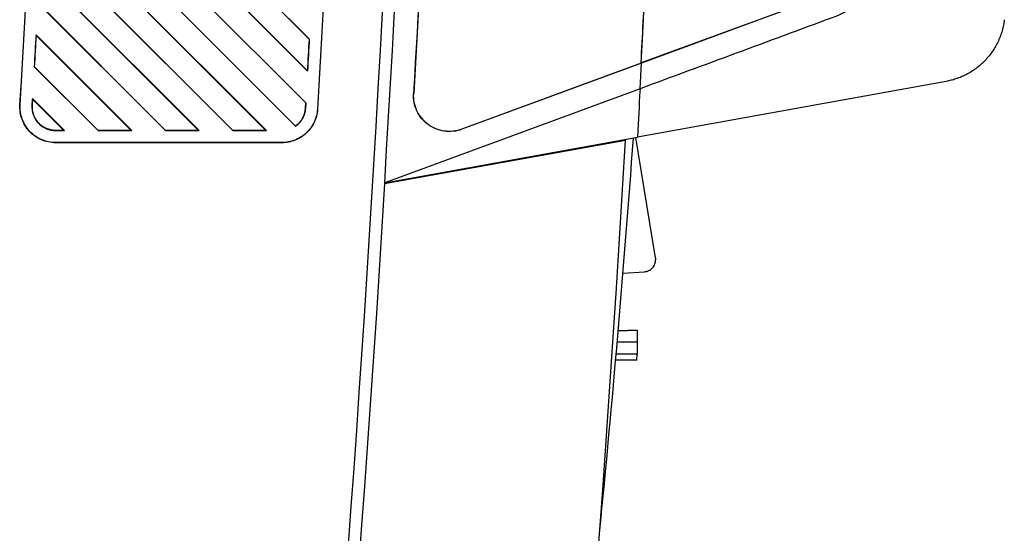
# Model space of a CAD drawing. Header units: millimetres. Extents: x -1263 to 1500, y -1080 to 1468.
# Tile 12 of 166: x -280 to -198, y 45 to 89. Entities that reach past the tile are written whole.
import ezdxf

# ---------------------------------------------------------------- set-up
doc = ezdxf.new("R2010")
doc.units = ezdxf.units.MM

msp = doc.modelspace()

# ---------------------------------------------------------------- linework, layer by layer
at = {"color": 7, "linetype": 'Continuous', "lineweight": 25}
for p, q in [((-277.907, 108.889), (-256.035, 87.013)), ((-256.047, 87.009), (-277.891, 108.847)), ((-256.185, 84.335), (-278.035, 106.188)), ((-278.017, 106.196), (-256.196, 84.362)), ((-278.166, 103.491), (-256.339, 81.66)), ((-256.351, 81.655), (-278.15, 103.449)), ((-257.197, 79.69), (-278.3, 100.796)), ((-278.281, 100.803), (-257.195, 79.705)), ((-278.437, 98.104), (-259.657, 79.322)), ((-259.688, 79.335), (-278.42, 98.062)), ((-262.485, 79.322), (-278.576, 95.416)), ((-278.557, 95.423), (-262.48, 79.336)), ((-278.719, 92.73), (-265.313, 79.322)), ((-265.348, 79.337), (-278.703, 92.687)), ((-211.022, 91.331), (-228.144, 85.014)), ((-211.016, 91.315), (-228.127, 85.002)), ((-268.141, 79.322), (-278.864, 90.047)), ((-278.845, 90.054), (-268.135, 79.338)), ((-279.013, 87.367), (-270.969, 79.322)), ((-279.013, 87.367), (-278.996, 87.324)), ((-271.008, 79.338), (-278.996, 87.324)), ((-256.047, 87.009), (-256.035, 87.013)), ((-279.145, 84.697), (-279.164, 84.69)), ((-273.797, 79.322), (-279.164, 84.69)), ((-279.145, 84.697), (-273.79, 79.339)), ((-228.154, 85.002), (-243.226, 79.441)), ((-228.127, 85.002), (-243.223, 79.433)), ((-228.243, 82.846), (-228.127, 85.002)), ((-228.154, 85.002), (-228.144, 85.014)), ((-256.185, 84.335), (-256.196, 84.362)), ((-228.243, 82.846), (-249.708, 74.927)), ((-202.507, 83.463), (-228.467, 78.768)), ((-279.318, 82.016), (-279.353, 81.421)), ((-279.334, 81.42), (-279.302, 81.973)), ((-279.318, 82.016), (-276.625, 79.322)), ((-279.318, 82.016), (-279.302, 81.973)), ((-276.668, 79.34), (-279.302, 81.973)), ((-247.28, 82.436), (-247.271, 82.436)), ((-280.351, 81.479), (-280.369, 81.48)), ((-279.334, 81.42), (-279.353, 81.421)), ((-256.351, 81.655), (-256.377, 81.191)), ((-256.377, 81.191), (-256.366, 81.19)), ((-256.366, 81.19), (-256.339, 81.66)), ((-256.351, 81.655), (-256.339, 81.66)), ((-255.368, 81.132), (-255.35, 81.131)), ((-257.197, 79.69), (-257.195, 79.705)), ((-277.374, 79.34), (-277.374, 79.322)), ((-276.668, 79.34), (-277.374, 79.34)), ((-277.374, 79.322), (-276.625, 79.322)), ((-276.668, 79.34), (-276.625, 79.322)), ((-273.797, 79.322), (-273.79, 79.339)), ((-273.797, 79.322), (-270.969, 79.322)), ((-271.008, 79.338), (-273.79, 79.339)), ((-271.008, 79.338), (-270.969, 79.322)), ((-268.141, 79.322), (-268.135, 79.338)), ((-268.141, 79.322), (-265.313, 79.322)), ((-265.348, 79.337), (-268.135, 79.338)), ((-265.348, 79.337), (-265.313, 79.322)), ((-262.485, 79.322), (-262.48, 79.336)), ((-262.485, 79.322), (-259.657, 79.322)), ((-259.688, 79.335), (-262.48, 79.336)), ((-259.688, 79.335), (-259.657, 79.322)), ((-249.708, 74.927), (-228.467, 78.768)), ((-243.226, 79.441), (-243.223, 79.433)), ((-226.944, 68.625), (-228.588, 78.746)), ((-277.374, 78.322), (-277.374, 78.305)), ((-258.345, 78.322), (-277.374, 78.322)), ((-258.345, 78.305), (-277.374, 78.305)), ((-258.345, 78.322), (-258.345, 78.305)), ((-249.712, 74.87), (-229.456, 78.517)), ((-249.712, 74.87), (-249.708, 74.927)), ((-229.674, 67.324), (-227.855, 67.461)), ((-228.494, 62.534), (-228.48, 61.534)), ((-228.48, 61.534), (-228.491, 60.534)), ((-228.497, 60.034), (-228.491, 60.534))]:
    msp.add_line(p, q, dxfattribs=at)
for centre, radius, start, end in [((-2625.365, 218.648), 2380, 356.537967, 0.836417), ((-2625.365, 218.648), 2379, 350.942959, 0.816507), ((-1525.17, 173.023), 1299.8, 354.368031, 355.838939)]:
    msp.add_arc(centre, radius, start, end, dxfattribs=at)
for points, knots in [([(-243.556, 247.382), (-243.224, 219.879), (-243.369, 192.376), (-244.61, 137.381), (-245.707, 109.896), (-247.28, 82.436)], [0, 0, 0, 0, 0.5, 0.5, 1, 1, 1, 1]), ([(-228.154, 85.002), (-228.092, 86.156), (-228.032, 87.311), (-227.973, 88.466), (-227.867, 90.513), (-227.765, 92.561), (-227.665, 94.609), (-227.565, 96.657), (-227.468, 98.705), (-227.375, 100.753), (-227.281, 102.801), (-227.19, 104.849), (-227.101, 106.898), (-227.057, 107.922), (-227.014, 108.946), (-226.971, 109.97), (-226.886, 112.019), (-226.803, 114.067), (-226.724, 116.116), (-226.644, 118.165), (-226.567, 120.214), (-226.493, 122.263), (-226.42, 124.312), (-226.349, 126.361), (-226.28, 128.41), (-226.212, 130.459), (-226.147, 132.508), (-226.085, 134.557), (-226.022, 136.607), (-225.962, 138.656), (-225.906, 140.706), (-225.877, 141.73), (-225.85, 142.755), (-225.823, 143.78), (-225.769, 145.83), (-225.718, 147.879), (-225.67, 149.929), (-225.622, 151.979), (-225.577, 154.028), (-225.534, 156.078), (-225.492, 158.128), (-225.452, 160.178), (-225.416, 162.228), (-225.379, 164.278), (-225.345, 166.328), (-225.314, 168.378), (-225.283, 170.428), (-225.255, 172.478), (-225.23, 174.528), (-225.218, 175.553), (-225.206, 176.578), (-225.194, 177.603), (-225.172, 179.653), (-225.153, 181.704), (-225.136, 183.754), (-225.119, 185.804), (-225.106, 187.854), (-225.095, 189.904), (-225.084, 191.955), (-225.076, 194.005), (-225.071, 196.055), (-225.066, 198.105), (-225.063, 200.156), (-225.064, 202.206), (-225.065, 204.256), (-225.068, 206.307), (-225.074, 208.357), (-225.078, 209.382), (-225.081, 210.407), (-225.086, 211.432), (-225.095, 213.482), (-225.107, 215.533), (-225.122, 217.583), (-225.137, 219.633), (-225.155, 221.683), (-225.176, 223.734), (-225.196, 225.784), (-225.22, 227.834), (-225.246, 229.884), (-225.273, 231.934), (-225.302, 233.984), (-225.334, 236.034), (-225.366, 238.084), (-225.401, 240.134), (-225.439, 242.184), (-225.453, 242.956), (-225.468, 243.729), (-225.483, 244.501)], [0.0165212, 0.0165212, 0.0165212, 0.0165212, 0.0199901, 0.0199901, 0.0199901, 0.026141, 0.026141, 0.026141, 0.0322918, 0.0322918, 0.0322918, 0.0384426, 0.0384426, 0.0384426, 0.041518, 0.041518, 0.041518, 0.0476688, 0.0476688, 0.0476688, 0.0538196, 0.0538196, 0.0538196, 0.0599704, 0.0599704, 0.0599704, 0.0661213, 0.0661213, 0.0661213, 0.0722721, 0.0722721, 0.0722721, 0.0753475, 0.0753475, 0.0753475, 0.0814983, 0.0814983, 0.0814983, 0.0876491, 0.0876491, 0.0876491, 0.0937999, 0.0937999, 0.0937999, 0.0999507, 0.0999507, 0.0999507, 0.1061016, 0.1061016, 0.1061016, 0.109177, 0.109177, 0.109177, 0.1153278, 0.1153278, 0.1153278, 0.1214786, 0.1214786, 0.1214786, 0.1276294, 0.1276294, 0.1276294, 0.1337802, 0.1337802, 0.1337802, 0.139931, 0.139931, 0.139931, 0.1430065, 0.1430065, 0.1430065, 0.1491573, 0.1491573, 0.1491573, 0.1553081, 0.1553081, 0.1553081, 0.1614589, 0.1614589, 0.1614589, 0.1676097, 0.1676097, 0.1676097, 0.1737605, 0.1737605, 0.1737605, 0.176078, 0.176078, 0.176078, 0.176078]), ([(-206.589, 98.169), (-206.69, 97.251), (-206.792, 96.334), (-207.043, 94.115), (-207.503, 92.898), (-209.129, 90.481), (-210.469, 89.404), (-217.465, 86.823), (-222.854, 84.834), (-228.243, 82.846)], [0.8360594, 0.8360594, 0.8360594, 0.8360594, 0.8516802, 0.8516802, 0.8738361, 0.8738361, 0.902816, 0.902816, 1, 1, 1, 1]), ([(-197.618, 88.651), (-197.628, 88.573), (-197.649, 88.417), (-197.691, 88.185), (-197.742, 87.953), (-197.803, 87.723), (-197.873, 87.494), (-197.952, 87.268), (-198.041, 87.044), (-198.233, 86.611), (-198.588, 85.985), (-199.18, 85.246), (-199.892, 84.599), (-200.52, 84.188), (-201.019, 83.935), (-201.348, 83.791), (-201.707, 83.661), (-202.095, 83.546), (-202.367, 83.491), (-202.507, 83.463)], [0, 0, 0, 0, 0.030651, 0.061425, 0.092324, 0.123349, 0.154502, 0.185784, 0.217195, 0.248738, 0.371024, 0.498061, 0.618819, 0.748468, 0.792641, 0.83988, 0.890186, 0.943559, 1, 1, 1, 1]), ([(-243.223, 79.433), (-243.459, 79.346), (-243.701, 79.29), (-244.195, 79.237), (-244.449, 79.241), (-244.939, 79.312), (-245.183, 79.378), (-245.644, 79.567), (-245.86, 79.689), (-246.263, 79.987), (-246.444, 80.159), (-246.759, 80.544), (-246.894, 80.758), (-247.105, 81.207), (-247.182, 81.446), (-247.277, 81.937), (-247.295, 82.185), (-247.28, 82.436)], [0, 0, 0, 0, 0.125, 0.125, 0.25, 0.25, 0.375, 0.375, 0.5, 0.5, 0.625, 0.625, 0.75, 0.75, 0.875, 0.875, 1, 1, 1, 1]), ([(-243.226, 79.441), (-243.461, 79.354), (-243.702, 79.299), (-244.195, 79.246), (-244.448, 79.25), (-244.937, 79.32), (-245.18, 79.387), (-245.64, 79.575), (-245.856, 79.696), (-246.258, 79.993), (-246.438, 80.165), (-246.751, 80.548), (-246.887, 80.762), (-247.097, 81.21), (-247.174, 81.449), (-247.269, 81.938), (-247.286, 82.185), (-247.271, 82.436)], [0, 0, 0, 0, 0.125, 0.125, 0.25, 0.25, 0.375, 0.375, 0.5, 0.5, 0.625, 0.625, 0.75, 0.75, 0.875, 0.875, 1, 1, 1, 1]), ([(-277.374, 78.305), (-277.781, 78.305), (-278.188, 78.389), (-278.936, 78.712), (-279.277, 78.95), (-279.836, 79.543), (-280.054, 79.897), (-280.332, 80.662), (-280.392, 81.073), (-280.369, 81.48)], [4.712389, 4.712389, 4.712389, 4.712389, 5.119697, 5.119697, 5.527005, 5.527005, 5.934314, 5.934314, 6.341622, 6.341622, 6.341622, 6.341622]), ([(-277.374, 78.322), (-277.578, 78.322), (-277.779, 78.343), (-278.174, 78.425), (-278.37, 78.486), (-278.742, 78.647), (-278.917, 78.745), (-279.249, 78.977), (-279.405, 79.111), (-279.819, 79.551), (-280.038, 79.904), (-280.245, 80.472), (-280.295, 80.672), (-280.354, 81.073), (-280.363, 81.275), (-280.351, 81.479)], [0, 0, 0, 0, 0.125, 0.125, 0.25, 0.25, 0.375, 0.375, 0.5, 0.5, 0.75, 0.75, 0.875, 0.875, 1, 1, 1, 1]), ([(-279.353, 81.421), (-279.384, 80.898), (-279.187, 80.338), (-278.444, 79.55), (-277.897, 79.322), (-277.374, 79.322)], [0, 0, 0, 0, 0.5, 0.5, 1, 1, 1, 1]), ([(-277.374, 79.34), (-277.509, 79.34), (-277.641, 79.355), (-277.9, 79.411), (-278.028, 79.452), (-278.273, 79.558), (-278.389, 79.622), (-278.609, 79.773), (-278.712, 79.861), (-278.984, 80.149), (-279.124, 80.384), (-279.26, 80.758), (-279.294, 80.889), (-279.335, 81.152), (-279.342, 81.285), (-279.334, 81.42)], [0, 0, 0, 0, 0.125, 0.125, 0.25, 0.25, 0.375, 0.375, 0.5, 0.5, 0.75, 0.75, 0.875, 0.875, 1, 1, 1, 1]), ([(-255.368, 81.132), (-255.379, 80.943), (-255.408, 80.757), (-255.499, 80.395), (-255.562, 80.216), (-255.722, 79.874), (-255.816, 79.713), (-256.035, 79.409), (-256.161, 79.265), (-256.434, 79.007), (-256.582, 78.892), (-256.898, 78.69), (-257.068, 78.603), (-257.59, 78.395), (-257.966, 78.322), (-258.345, 78.322)], [0, 0, 0, 0, 0.125, 0.125, 0.25, 0.25, 0.375, 0.375, 0.5, 0.5, 0.625, 0.625, 0.75, 0.75, 1, 1, 1, 1]), ([(-255.35, 81.131), (-255.372, 80.753), (-255.466, 80.38), (-255.786, 79.695), (-256.011, 79.383), (-256.561, 78.863), (-256.886, 78.657), (-257.589, 78.377), (-257.967, 78.305), (-258.345, 78.305)], [3.19956, 3.19956, 3.19956, 3.19956, 3.577767, 3.577767, 3.955975, 3.955975, 4.334182, 4.334182, 4.712389, 4.712389, 4.712389, 4.712389]), ([(-257.197, 79.69), (-257.122, 79.743), (-257.051, 79.8), (-256.618, 80.208), (-256.394, 80.703), (-256.366, 81.19)], [0.4089753, 0.4089753, 0.4089753, 0.4089753, 0.5, 0.5, 1, 1, 1, 1]), ([(-256.377, 81.191), (-256.386, 81.044), (-256.412, 80.901), (-256.494, 80.622), (-256.551, 80.485), (-256.76, 80.101), (-256.956, 79.876), (-257.195, 79.705)], [0, 0, 0, 0, 0.25, 0.25, 0.5, 0.5, 1, 1, 1, 1]), ([(-227.855, 67.461), (-227.825, 67.464), (-227.765, 67.47), (-227.677, 67.49), (-227.591, 67.516), (-227.475, 67.564), (-227.337, 67.646), (-227.191, 67.776), (-227.073, 67.931), (-226.99, 68.103), (-226.939, 68.283), (-226.933, 68.403), (-226.93, 68.464)], [0, 0, 0, 0, 0.060407, 0.120396, 0.180463, 0.241104, 0.370295, 0.500141, 0.6293, 0.759164, 0.879401, 1, 1, 1, 1]), ([(-230.075, 62.526), (-230.038, 62.526), (-229.966, 62.527), (-229.858, 62.527), (-229.66, 62.528), (-229.384, 62.53), (-229.068, 62.531), (-228.809, 62.533), (-228.645, 62.534), (-228.552, 62.534), (-228.503, 62.534), (-228.497, 62.534), (-228.494, 62.534)], [0, 0, 0, 0, 0.041226, 0.082648, 0.124396, 0.274001, 0.423965, 0.573516, 0.723427, 0.815787, 0.907484, 1, 1, 1, 1]), ([(-228.48, 61.534), (-228.481, 61.534), (-228.483, 61.534), (-228.498, 61.534), (-228.52, 61.534), (-228.552, 61.534), (-228.592, 61.534), (-228.639, 61.534), (-228.694, 61.533), (-228.756, 61.533), (-228.825, 61.533), (-228.9, 61.532), (-228.98, 61.532), (-229.092, 61.531), (-229.245, 61.53), (-229.447, 61.529), (-229.669, 61.528), (-229.908, 61.527), (-230.076, 61.526), (-230.161, 61.526)], [0, 0, 0, 0, 0.0487298, 0.0970389, 0.1449274, 0.1923955, 0.2394431, 0.2860704, 0.3322775, 0.3780645, 0.4234315, 0.4683785, 0.5129057, 0.5570132, 0.642475, 0.7295039, 0.8181006, 0.9082658, 1, 1, 1, 1]), ([(-228.493, 60.534), (-228.493, 60.534), (-228.537, 60.534), (-228.708, 60.533), (-228.836, 60.533), (-229.159, 60.531), (-229.352, 60.53), (-229.774, 60.528), (-230.004, 60.526), (-230.247, 60.525)], [0, 0, 0, 0, 0.25, 0.25, 0.5, 0.5, 0.75, 0.75, 1, 1, 1, 1]), ([(-228.495, 60.034), (-228.496, 60.034), (-228.498, 60.034), (-228.512, 60.034), (-228.536, 60.034), (-228.57, 60.034), (-228.614, 60.034), (-228.667, 60.033), (-228.73, 60.033), (-228.803, 60.033), (-228.885, 60.032), (-228.978, 60.032), (-229.135, 60.031), (-229.373, 60.03), (-229.661, 60.028), (-229.905, 60.027), (-230.096, 60.026), (-230.225, 60.025), (-230.291, 60.025)], [0, 0, 0, 0, 0.050302, 0.099497, 0.147822, 0.19553, 0.242884, 0.29015, 0.337598, 0.385494, 0.434098, 0.483657, 0.534405, 0.668224, 0.799686, 0.866377, 0.932917, 1, 1, 1, 1])]:
    msp.add_open_spline(points, degree=3, knots=knots, dxfattribs=at)
for points in [[(-243.547, 247.382), (-242.883, 192.379), (-244.126, 137.353), (-247.271, 82.436)], [(-228.144, 85.014), (-225.328, 138.106), (-224.437, 191.299), (-225.473, 244.456)], [(-280.369, 81.48), (-279.123, 102.772), (-278.168, 124.081), (-277.503, 145.398)], [(-280.351, 81.479), (-279.106, 102.771), (-278.15, 124.08), (-277.485, 145.398)], [(-252.518, 145.213), (-253.179, 123.841), (-254.129, 102.478), (-255.368, 81.132)], [(-252.5, 145.212), (-253.161, 123.84), (-254.112, 102.477), (-255.35, 81.131)], [(-279.013, 87.367), (-279.063, 86.475), (-279.113, 85.582), (-279.164, 84.69)], [(-279.145, 84.697), (-279.095, 85.573), (-279.045, 86.449), (-278.996, 87.324)], [(-256.047, 87.009), (-256.096, 86.126), (-256.146, 85.244), (-256.196, 84.362)], [(-256.185, 84.335), (-256.135, 85.228), (-256.085, 86.121), (-256.035, 87.013)], [(-228.243, 82.846), (-228.331, 81.209), (-228.375, 80.405), (-228.467, 78.768)], [(-259.785, -185.14), (-244.811, -97.828), (-234.698, -9.914), (-229.456, 78.517)], [(-249.712, 74.87), (-254.473, -2.772), (-263.011, -79.928), (-275.342, -156.733)], [(-226.944, 68.625), (-226.935, 68.572), (-226.931, 68.518), (-226.93, 68.464)]]:
    msp.add_open_spline(points, degree=3, dxfattribs=at)

doc.saveas('drawing.dxf')
